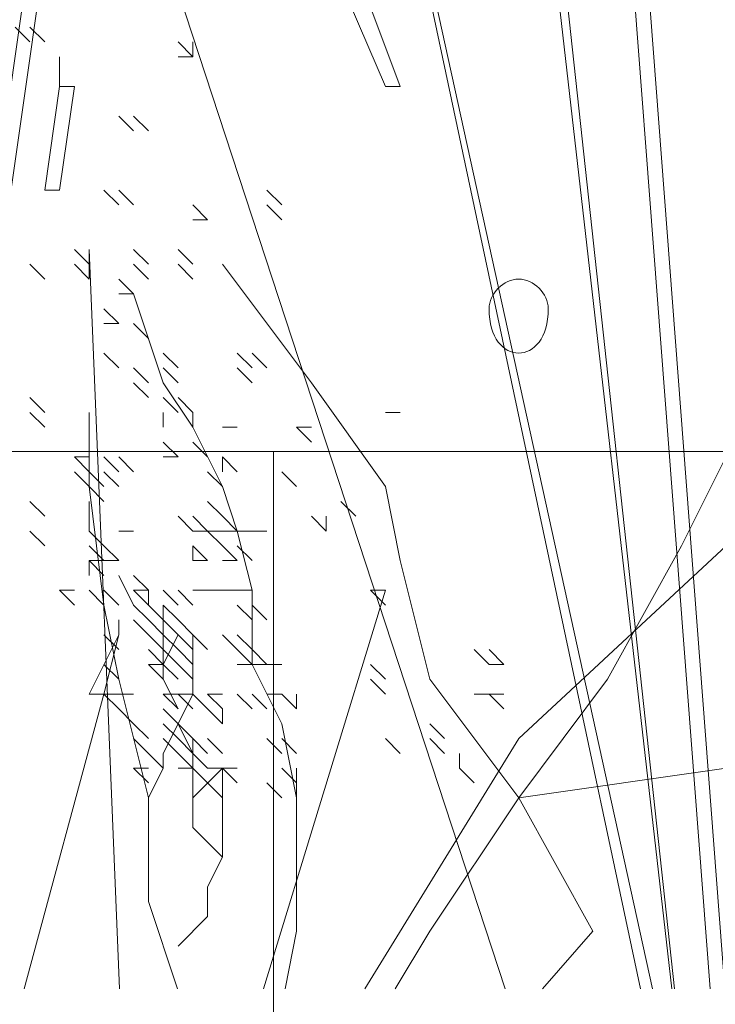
# Model space of a CAD drawing. Header units: millimetres. Extents: x 16698 to 93787, y -21104 to 39413.
# Tile 23 of 256: x 23132 to 23140, y 9747 to 9758. Entities that reach past the tile are written whole.
import ezdxf

# ---------------------------------------------------------------- set-up
doc = ezdxf.new("R2010")
doc.units = ezdxf.units.MM
doc.linetypes.add('HIDDEN', pattern=[9.525, 6.35, -3.175])
for name, color, linetype, lineweight in [('!MODUS_OPIS', 3, 'Continuous', 13), ('_MODUS - zielen', 66, 'Continuous', 9), ('Widok', 1, 'Continuous', 15)]:
    doc.layers.add(name, color=color, linetype=linetype, lineweight=lineweight)

msp = doc.modelspace()

# ---------------------------------------------------------------- linework, layer by layer
at = {"layer": '!MODUS_OPIS', "linetype": 'HIDDEN', "ltscale": 2}
msp.add_lwpolyline([(23639.40184, 9753.23322), (22997.375, 9753.23322)], dxfattribs=at)
at = {"layer": '_MODUS - zielen', "transparency": 33554687}
for points in [[(23136.65006, 9770.87574), (23139.35206, 9747.23322)], [(23136.81552, 9770.87574), (23139.38242, 9747.23322)], [(23138.30469, 9766.57369), (23139.78209, 9747.23322)], [(23138.47016, 9766.57369), (23139.94755, 9747.23322)], [(23134.99542, 9766.0773), (23139.13845, 9747.23322)], [(23134.99542, 9766.0773), (23139.0048, 9747.23322)], [(23131.68615, 9764.91905), (23137.49344, 9747.23322)], [(23131.68615, 9764.91905), (23137.49344, 9747.23322)], [(23132.18254, 9758.79691), (23130.53059, 9747.23322)], [(23132.34801, 9758.79691), (23130.69605, 9747.23322)], [(23135.65728, 9758.46598), (23135.82274, 9758.63144), (23136.31913, 9757.30773), (23136.15367, 9757.30773)], [(23135.65728, 9758.46598), (23136.15367, 9757.30773), (23136.15367, 9757.30773)], [(23132.18254, 9757.80412), (23132.01708, 9757.96959), (23132.01708, 9757.96959)], [(23132.34801, 9757.80412), (23132.18254, 9757.96959), (23132.18254, 9757.96959)], [(23132.34801, 9757.80412), (23132.18254, 9757.96959), (23132.18254, 9757.96959)], [(23134.00264, 9757.63866), (23133.83718, 9757.80412), (23133.83718, 9757.80412)], [(23134.00264, 9757.63866), (23134.00264, 9757.80412), (23134.00264, 9757.80412)], [(23132.51347, 9757.63866), (23132.51347, 9757.30773), (23132.51347, 9757.30773)], [(23134.00264, 9757.63866), (23133.83718, 9757.63866), (23133.83718, 9757.63866)], [(23134.00264, 9757.63866), (23133.83718, 9757.63866), (23133.83718, 9757.63866)], [(23132.51347, 9757.30773), (23132.34801, 9756.14949), (23132.34801, 9756.14949)], [(23132.51347, 9757.30773), (23132.67893, 9757.30773), (23132.51347, 9756.14949), (23132.34801, 9756.14949)], [(23133.34079, 9756.81134), (23133.17533, 9756.97681), (23133.17533, 9756.97681)], [(23133.50625, 9756.81134), (23133.34079, 9756.97681), (23133.34079, 9756.97681)], [(23133.50625, 9756.81134), (23133.34079, 9756.97681), (23133.34079, 9756.97681)], [(23133.17533, 9755.98403), (23133.00986, 9756.14949), (23133.00986, 9756.14949)], [(23133.34079, 9755.98403), (23133.17533, 9756.14949), (23133.17533, 9756.14949)], [(23133.34079, 9755.98403), (23133.17533, 9756.14949), (23133.17533, 9756.14949)], [(23134.99542, 9755.98403), (23134.82996, 9756.14949), (23134.82996, 9756.14949)], [(23134.99542, 9755.98403), (23134.82996, 9756.14949), (23134.82996, 9756.14949)], [(23134.99542, 9755.98403), (23134.82996, 9756.14949), (23134.82996, 9756.14949)], [(23134.99542, 9755.98403), (23134.82996, 9756.14949), (23134.82996, 9756.14949)], [(23134.16811, 9755.81856), (23134.00264, 9755.98403), (23134.00264, 9755.98403)], [(23134.16811, 9755.81856), (23134.00264, 9755.98403), (23134.00264, 9755.98403)], [(23134.99542, 9755.81856), (23134.82996, 9755.98403), (23134.82996, 9755.98403)], [(23134.16811, 9755.81856), (23134.00264, 9755.81856), (23134.00264, 9755.81856)], [(23132.8444, 9755.32217), (23132.67893, 9755.48764), (23132.67893, 9755.48764)], [(23132.8444, 9755.32217), (23132.67893, 9755.48764), (23132.67893, 9755.48764)], [(23132.8444, 9755.32217), (23132.8444, 9755.48764), (23132.8444, 9755.48764)], [(23132.8444, 9755.32217), (23132.8444, 9755.48764), (23132.8444, 9755.48764)], [(23132.8444, 9755.32217), (23132.8444, 9755.48764), (23132.8444, 9755.48764)], [(23132.8444, 9755.32217), (23132.8444, 9755.48764), (23132.8444, 9755.48764)], [(23132.8444, 9755.32217), (23132.8444, 9755.48764), (23132.8444, 9755.48764)], [(23133.18362, 9747.23322), (23132.8444, 9755.48764), (23132.8444, 9755.48764)], [(23133.50625, 9755.32217), (23133.34079, 9755.48764), (23133.34079, 9755.48764)], [(23133.50625, 9755.32217), (23133.34079, 9755.48764), (23133.34079, 9755.48764)], [(23134.00264, 9755.32217), (23133.83718, 9755.48764), (23133.83718, 9755.48764)], [(23132.34801, 9755.15671), (23132.18254, 9755.32217), (23132.18254, 9755.32217)], [(23132.8444, 9755.15671), (23132.67893, 9755.32217), (23132.67893, 9755.32217)], [(23132.8444, 9755.15671), (23132.8444, 9755.32217), (23132.8444, 9755.32217)], [(23132.8444, 9755.15671), (23132.8444, 9755.32217), (23132.8444, 9755.32217)], [(23132.8444, 9755.15671), (23132.8444, 9755.32217), (23132.8444, 9755.32217)], [(23132.8444, 9755.15671), (23132.8444, 9755.32217), (23132.8444, 9755.32217)], [(23132.8444, 9755.15671), (23132.8444, 9755.32217), (23132.8444, 9755.32217)], [(23133.50625, 9755.15671), (23133.34079, 9755.32217), (23133.34079, 9755.32217)], [(23134.00264, 9755.15671), (23133.83718, 9755.32217), (23133.83718, 9755.32217)], [(23137.64284, 9749.36549), (23136.65006, 9750.6892), (23136.31913, 9752.0129), (23136.15367, 9752.84022), (23135.32635, 9753.99846), (23134.33357, 9755.32217)], [(23133.34079, 9754.99125), (23133.17533, 9755.15671), (23133.17533, 9755.15671)], [(23133.34079, 9754.99125), (23133.17533, 9754.99125), (23133.17533, 9754.99125)], [(23133.34079, 9754.99125), (23133.17533, 9754.99125), (23133.17533, 9754.99125)], [(23135.03227, 9747.23322), (23135.16089, 9747.87632), (23135.16089, 9748.53817), (23135.16089, 9749.36549), (23134.99542, 9750.19281), (23134.6645, 9750.85466), (23134.6645, 9751.02012), (23134.6645, 9751.68198), (23134.49903, 9752.34383), (23134.33357, 9752.84022), (23134.00264, 9753.50207), (23133.67172, 9753.99846), (23133.34079, 9754.99125)], [(23133.17533, 9754.66032), (23133.00986, 9754.82578), (23133.00986, 9754.82578)], [(23133.17533, 9754.66032), (23133.00986, 9754.66032), (23133.00986, 9754.66032)], [(23133.50625, 9754.49486), (23133.34079, 9754.66032), (23133.34079, 9754.66032)], [(23133.50625, 9754.49486), (23133.34079, 9754.66032), (23133.34079, 9754.66032)], [(23136.2642, 9747.23322), (23136.65006, 9747.87632), (23137.64284, 9749.36549), (23138.63562, 9750.6892), (23139.46294, 9752.17837), (23140.12479, 9753.50207), (23140.78664, 9754.32939), (23141.61396, 9754.66032), (23142.44128, 9754.66032), (23143.2686, 9754.66032)], [(23133.17533, 9754.16393), (23133.00986, 9754.32939), (23133.00986, 9754.32939)], [(23133.83718, 9754.16393), (23133.67172, 9754.32939), (23133.67172, 9754.32939)], [(23134.6645, 9754.16393), (23134.49903, 9754.32939), (23134.49903, 9754.32939)], [(23134.6645, 9754.16393), (23134.49903, 9754.32939), (23134.49903, 9754.32939)], [(23134.82996, 9754.16393), (23134.6645, 9754.32939), (23134.6645, 9754.32939)], [(23134.82996, 9754.16393), (23134.6645, 9754.32939), (23134.6645, 9754.32939)], [(23133.50625, 9753.99846), (23133.34079, 9754.16393), (23133.34079, 9754.16393)], [(23133.83718, 9753.99846), (23133.67172, 9754.16393), (23133.67172, 9754.16393)], [(23134.6645, 9753.99846), (23134.49903, 9754.16393), (23134.49903, 9754.16393)], [(23133.50625, 9753.833), (23133.34079, 9753.99846), (23133.34079, 9753.99846)], [(23132.34801, 9753.66754), (23132.18254, 9753.833), (23132.18254, 9753.833)], [(23133.83718, 9753.66754), (23133.67172, 9753.833), (23133.67172, 9753.833)], [(23134.00264, 9753.66754), (23133.83718, 9753.833), (23133.83718, 9753.833)], [(23134.00264, 9753.66754), (23133.83718, 9753.833), (23133.83718, 9753.833)], [(23132.34801, 9753.50207), (23132.18254, 9753.66754), (23132.18254, 9753.66754)], [(23132.34801, 9753.50207), (23132.18254, 9753.66754), (23132.18254, 9753.66754)], [(23133.83093, 9747.23322), (23133.50625, 9748.20724), (23133.50625, 9749.36549), (23133.17533, 9750.6892), (23133.00986, 9751.51651), (23132.8444, 9752.84022), (23132.8444, 9753.66754)], [(23133.67172, 9753.50207), (23133.67172, 9753.66754), (23133.67172, 9753.66754)], [(23134.00264, 9753.50207), (23134.00264, 9753.66754), (23134.00264, 9753.66754)], [(23136.15367, 9753.66754), (23136.31913, 9753.66754), (23136.31913, 9753.66754)], [(23134.33357, 9753.50207), (23134.49903, 9753.50207), (23134.49903, 9753.50207)], [(23135.32635, 9753.33661), (23135.16089, 9753.50207), (23135.16089, 9753.50207)], [(23135.32635, 9753.50207), (23135.16089, 9753.50207), (23135.16089, 9753.50207)], [(23135.32635, 9753.33661), (23135.16089, 9753.50207), (23135.16089, 9753.50207)], [(23133.83718, 9753.17115), (23133.67172, 9753.33661), (23133.67172, 9753.33661)], [(23134.16811, 9753.17115), (23134.00264, 9753.33661), (23134.00264, 9753.33661)], [(23132.8444, 9753.17115), (23132.67893, 9753.17115), (23132.67893, 9753.17115)], [(23132.8444, 9753.00568), (23132.67893, 9753.17115), (23132.67893, 9753.17115)], [(23132.8444, 9753.17115), (23132.67893, 9753.17115), (23132.67893, 9753.17115)], [(23132.8444, 9753.17115), (23132.67893, 9753.17115), (23132.67893, 9753.17115)], [(23132.8444, 9753.00568), (23132.67893, 9753.17115), (23132.67893, 9753.17115)], [(23132.8444, 9753.17115), (23132.67893, 9753.17115), (23132.67893, 9753.17115)], [(23132.8444, 9753.00568), (23132.67893, 9753.17115), (23132.67893, 9753.17115)], [(23132.8444, 9753.17115), (23132.67893, 9753.17115), (23132.67893, 9753.17115)], [(23132.8444, 9753.00568), (23132.8444, 9753.17115), (23132.8444, 9753.17115)], [(23132.8444, 9753.00568), (23132.8444, 9753.17115), (23132.8444, 9753.17115)], [(23132.8444, 9753.00568), (23132.8444, 9753.17115), (23132.8444, 9753.17115)], [(23132.8444, 9753.00568), (23132.8444, 9753.17115), (23132.8444, 9753.17115)], [(23133.17533, 9753.00568), (23133.00986, 9753.17115), (23133.00986, 9753.17115)], [(23133.17533, 9753.00568), (23133.00986, 9753.17115), (23133.00986, 9753.17115)], [(23133.34079, 9753.00568), (23133.17533, 9753.17115), (23133.17533, 9753.17115)], [(23133.83718, 9753.17115), (23133.67172, 9753.17115), (23133.67172, 9753.17115)], [(23134.49903, 9753.00568), (23134.33357, 9753.17115), (23134.33357, 9753.17115)], [(23134.33357, 9753.00568), (23134.33357, 9753.17115), (23134.33357, 9753.17115)], [(23134.49903, 9753.00568), (23134.33357, 9753.17115), (23134.33357, 9753.17115)], [(23132.8444, 9752.84022), (23132.67893, 9753.00568), (23132.67893, 9753.00568)], [(23133.00986, 9752.84022), (23132.8444, 9753.00568), (23132.8444, 9753.00568)], [(23132.8444, 9752.84022), (23132.8444, 9753.00568), (23132.8444, 9753.00568)], [(23133.00986, 9752.84022), (23132.8444, 9753.00568), (23132.8444, 9753.00568)], [(23133.00986, 9752.84022), (23132.8444, 9753.00568), (23132.8444, 9753.00568)], [(23133.17533, 9752.84022), (23133.00986, 9753.00568), (23133.00986, 9753.00568)], [(23134.33357, 9752.84022), (23134.16811, 9753.00568), (23134.16811, 9753.00568)], [(23134.33357, 9752.84022), (23134.16811, 9753.00568), (23134.16811, 9753.00568)], [(23134.33357, 9752.84022), (23134.16811, 9753.00568), (23134.16811, 9753.00568)], [(23134.33357, 9752.84022), (23134.16811, 9753.00568), (23134.16811, 9753.00568)], [(23135.16089, 9752.84022), (23134.99542, 9753.00568), (23134.99542, 9753.00568)], [(23133.00986, 9752.67476), (23132.8444, 9752.84022), (23132.8444, 9752.84022)], [(23132.34801, 9752.50929), (23132.18254, 9752.67476), (23132.18254, 9752.67476)], [(23132.34801, 9752.50929), (23132.18254, 9752.67476), (23132.18254, 9752.67476)], [(23132.34801, 9752.50929), (23132.18254, 9752.67476), (23132.18254, 9752.67476)], [(23132.34801, 9752.50929), (23132.18254, 9752.67476), (23132.18254, 9752.67476)], [(23132.34801, 9752.50929), (23132.18254, 9752.67476), (23132.18254, 9752.67476)], [(23132.34801, 9752.50929), (23132.18254, 9752.67476), (23132.18254, 9752.67476)], [(23132.34801, 9752.50929), (23132.18254, 9752.67476), (23132.18254, 9752.67476)], [(23132.8444, 9752.50929), (23132.8444, 9752.67476), (23132.8444, 9752.67476)], [(23132.8444, 9752.50929), (23132.8444, 9752.67476), (23132.8444, 9752.67476)], [(23134.33357, 9752.50929), (23134.16811, 9752.67476), (23134.16811, 9752.67476)], [(23135.82274, 9752.50929), (23135.65728, 9752.67476), (23135.65728, 9752.67476)], [(23132.8444, 9752.34383), (23132.8444, 9752.50929), (23132.8444, 9752.50929)], [(23132.8444, 9752.34383), (23132.8444, 9752.50929), (23132.8444, 9752.50929)], [(23134.00264, 9752.34383), (23133.83718, 9752.50929), (23133.83718, 9752.50929)], [(23134.16811, 9752.34383), (23134.00264, 9752.50929), (23134.00264, 9752.50929)], [(23134.16811, 9752.34383), (23134.00264, 9752.50929), (23134.00264, 9752.50929)], [(23134.49903, 9752.34383), (23134.33357, 9752.50929), (23134.33357, 9752.50929)], [(23134.49903, 9752.34383), (23134.33357, 9752.50929), (23134.33357, 9752.50929)], [(23135.49181, 9752.34383), (23135.32635, 9752.50929), (23135.32635, 9752.50929)], [(23135.49181, 9752.34383), (23135.49181, 9752.50929), (23135.49181, 9752.50929)], [(23135.49181, 9752.34383), (23135.49181, 9752.50929), (23135.49181, 9752.50929)], [(23132.34801, 9752.17837), (23132.18254, 9752.34383), (23132.18254, 9752.34383)], [(23132.34801, 9752.17837), (23132.18254, 9752.34383), (23132.18254, 9752.34383)], [(23132.34801, 9752.17837), (23132.18254, 9752.34383), (23132.18254, 9752.34383)], [(23132.34801, 9752.17837), (23132.18254, 9752.34383), (23132.18254, 9752.34383)], [(23133.00986, 9752.17837), (23132.8444, 9752.34383), (23132.8444, 9752.34383)], [(23133.00986, 9752.17837), (23132.8444, 9752.34383), (23132.8444, 9752.34383)], [(23133.00986, 9752.17837), (23132.8444, 9752.34383), (23132.8444, 9752.34383)], [(23133.00986, 9752.17837), (23132.8444, 9752.34383), (23132.8444, 9752.34383)], [(23133.34079, 9752.34383), (23133.17533, 9752.34383), (23133.17533, 9752.34383)], [(23134.16811, 9752.34383), (23134.00264, 9752.34383), (23134.00264, 9752.34383)], [(23134.33357, 9752.17837), (23134.16811, 9752.34383), (23134.16811, 9752.34383)], [(23134.33357, 9752.34383), (23134.16811, 9752.34383), (23134.16811, 9752.34383)], [(23134.33357, 9752.17837), (23134.16811, 9752.34383), (23134.16811, 9752.34383)], [(23134.33357, 9752.34383), (23134.16811, 9752.34383), (23134.16811, 9752.34383)], [(23134.33357, 9752.17837), (23134.16811, 9752.34383), (23134.16811, 9752.34383)], [(23134.49903, 9752.34383), (23134.33357, 9752.34383), (23134.33357, 9752.34383)], [(23134.6645, 9752.34383), (23134.49903, 9752.34383), (23134.49903, 9752.34383)], [(23134.82996, 9752.34383), (23134.6645, 9752.34383), (23134.6645, 9752.34383)], [(23134.82996, 9752.34383), (23134.6645, 9752.34383), (23134.6645, 9752.34383)], [(23137.90745, 9747.23322), (23138.47016, 9747.87632), (23137.64284, 9749.36549), (23139.95933, 9749.69641), (23140.45572, 9750.52373), (23140.78664, 9751.35105), (23141.61396, 9752.34383)], [(23133.00986, 9752.0129), (23132.8444, 9752.17837), (23132.8444, 9752.17837)], [(23133.17533, 9752.0129), (23133.00986, 9752.17837), (23133.00986, 9752.17837)], [(23134.16811, 9752.0129), (23134.00264, 9752.17837), (23134.00264, 9752.17837)], [(23134.00264, 9752.0129), (23134.00264, 9752.17837), (23134.00264, 9752.17837)], [(23134.49903, 9752.0129), (23134.33357, 9752.17837), (23134.33357, 9752.17837)], [(23134.6645, 9752.0129), (23134.49903, 9752.17837), (23134.49903, 9752.17837)], [(23134.6645, 9752.0129), (23134.49903, 9752.17837), (23134.49903, 9752.17837)], [(23135.92338, 9747.23322), (23137.64284, 9750.02734), (23139.95933, 9752.17837)], [(23133.00986, 9751.84744), (23132.8444, 9752.0129), (23132.8444, 9752.0129)], [(23132.8444, 9751.84744), (23132.8444, 9752.0129), (23132.8444, 9752.0129)], [(23133.00986, 9751.84744), (23132.8444, 9752.0129), (23132.8444, 9752.0129)], [(23133.00986, 9752.0129), (23132.8444, 9752.0129), (23132.8444, 9752.0129)], [(23133.00986, 9752.0129), (23132.8444, 9752.0129), (23132.8444, 9752.0129)], [(23133.17533, 9752.0129), (23133.00986, 9752.0129), (23133.00986, 9752.0129)], [(23133.17533, 9752.0129), (23133.00986, 9752.0129), (23133.00986, 9752.0129)], [(23134.16811, 9752.0129), (23134.00264, 9752.0129), (23134.00264, 9752.0129)], [(23134.16811, 9752.0129), (23134.00264, 9752.0129), (23134.00264, 9752.0129)], [(23134.49903, 9752.0129), (23134.33357, 9752.0129), (23134.33357, 9752.0129)], [(23134.49903, 9752.0129), (23134.33357, 9752.0129), (23134.33357, 9752.0129)], [(23133.17533, 9751.84744), (23133.34079, 9751.51651), (23133.34079, 9751.51651)], [(23133.50625, 9751.68198), (23133.34079, 9751.84744), (23133.34079, 9751.84744)], [(23133.50625, 9751.68198), (23133.34079, 9751.84744), (23133.34079, 9751.84744)], [(23132.67893, 9751.68198), (23132.51347, 9751.68198), (23132.51347, 9751.68198)], [(23132.67893, 9751.68198), (23132.51347, 9751.68198), (23132.51347, 9751.68198)], [(23132.67893, 9751.51651), (23132.51347, 9751.68198), (23132.51347, 9751.68198)], [(23132.67893, 9751.68198), (23132.51347, 9751.68198), (23132.51347, 9751.68198)], [(23133.00986, 9751.51651), (23132.8444, 9751.68198), (23132.8444, 9751.68198)], [(23133.00986, 9751.51651), (23132.8444, 9751.68198), (23132.8444, 9751.68198)], [(23133.00986, 9751.51651), (23132.8444, 9751.68198), (23132.8444, 9751.68198)], [(23133.17533, 9751.51651), (23133.00986, 9751.68198), (23133.00986, 9751.68198)], [(23133.17533, 9751.51651), (23133.00986, 9751.68198), (23133.00986, 9751.68198)], [(23133.17533, 9751.51651), (23133.00986, 9751.68198), (23133.00986, 9751.68198)], [(23133.17533, 9751.51651), (23133.00986, 9751.68198), (23133.00986, 9751.68198)], [(23133.17533, 9751.51651), (23133.00986, 9751.68198), (23133.00986, 9751.68198)], [(23133.50625, 9751.68198), (23133.34079, 9751.68198), (23133.34079, 9751.68198)], [(23133.50625, 9751.51651), (23133.34079, 9751.68198), (23133.34079, 9751.68198)], [(23133.50625, 9751.68198), (23133.34079, 9751.68198), (23133.34079, 9751.68198)], [(23133.50625, 9751.68198), (23133.34079, 9751.68198), (23133.34079, 9751.68198)], [(23133.50625, 9751.51651), (23133.34079, 9751.68198), (23133.34079, 9751.68198)], [(23133.83718, 9750.35827), (23133.67172, 9750.6892), (23133.67172, 9750.85466), (23133.67172, 9751.02012), (23133.67172, 9751.35105), (23133.50625, 9751.51651), (23133.50625, 9751.68198)], [(23133.83718, 9751.51651), (23133.67172, 9751.68198), (23133.67172, 9751.68198)], [(23133.83718, 9751.51651), (23133.67172, 9751.68198), (23133.67172, 9751.68198)], [(23134.00264, 9751.51651), (23133.83718, 9751.68198), (23133.83718, 9751.68198)], [(23134.00264, 9751.51651), (23133.83718, 9751.68198), (23133.83718, 9751.68198)], [(23134.16811, 9751.68198), (23134.00264, 9751.68198), (23134.00264, 9751.68198)], [(23134.33357, 9751.68198), (23134.16811, 9751.68198), (23134.16811, 9751.68198)], [(23134.33357, 9751.68198), (23134.16811, 9751.68198), (23134.16811, 9751.68198)], [(23134.49903, 9751.68198), (23134.33357, 9751.68198), (23134.33357, 9751.68198)], [(23134.6645, 9751.68198), (23134.49903, 9751.68198), (23134.49903, 9751.68198)], [(23134.6645, 9751.68198), (23134.49903, 9751.68198), (23134.49903, 9751.68198)], [(23134.7918, 9747.23322), (23136.15367, 9751.68198), (23136.15367, 9751.68198)], [(23136.15367, 9751.68198), (23135.9882, 9751.68198), (23135.9882, 9751.68198)], [(23136.15367, 9751.51651), (23135.9882, 9751.68198), (23135.9882, 9751.68198)], [(23133.50625, 9751.35105), (23133.34079, 9751.51651), (23133.34079, 9751.51651)], [(23133.50625, 9751.35105), (23133.34079, 9751.51651), (23133.34079, 9751.51651)], [(23133.50625, 9751.35105), (23133.34079, 9751.51651), (23133.34079, 9751.51651)], [(23133.50625, 9751.35105), (23133.34079, 9751.51651), (23133.34079, 9751.51651)], [(23133.50625, 9751.35105), (23133.34079, 9751.51651), (23133.34079, 9751.51651)], [(23133.67172, 9751.35105), (23133.50625, 9751.51651), (23133.50625, 9751.51651)], [(23133.67172, 9751.35105), (23133.50625, 9751.51651), (23133.50625, 9751.51651)], [(23133.67172, 9751.35105), (23133.50625, 9751.51651), (23133.50625, 9751.51651)], [(23133.67172, 9751.35105), (23133.67172, 9751.51651), (23133.67172, 9751.51651)], [(23133.83718, 9751.35105), (23133.67172, 9751.51651), (23133.67172, 9751.51651)], [(23134.6645, 9751.35105), (23134.49903, 9751.51651), (23134.49903, 9751.51651)], [(23134.6645, 9751.35105), (23134.49903, 9751.51651), (23134.49903, 9751.51651)], [(23134.6645, 9751.35105), (23134.49903, 9751.51651), (23134.49903, 9751.51651)], [(23134.6645, 9751.35105), (23134.49903, 9751.51651), (23134.49903, 9751.51651)], [(23134.6645, 9751.35105), (23134.49903, 9751.51651), (23134.49903, 9751.51651)], [(23134.6645, 9751.35105), (23134.49903, 9751.51651), (23134.49903, 9751.51651)], [(23134.6645, 9751.35105), (23134.49903, 9751.51651), (23134.49903, 9751.51651)], [(23134.82996, 9751.35105), (23134.6645, 9751.51651), (23134.6645, 9751.51651)], [(23134.82996, 9751.35105), (23134.6645, 9751.51651), (23134.6645, 9751.51651)], [(23133.17533, 9751.35105), (23133.17533, 9751.18559), (23133.17533, 9751.18559)], [(23133.50625, 9751.18559), (23133.34079, 9751.35105), (23133.34079, 9751.35105)], [(23133.67172, 9751.18559), (23133.50625, 9751.35105), (23133.50625, 9751.35105)], [(23133.83718, 9751.18559), (23133.67172, 9751.35105), (23133.67172, 9751.35105)], [(23134.00264, 9751.18559), (23133.83718, 9751.35105), (23133.83718, 9751.35105)], [(23134.00264, 9751.18559), (23133.83718, 9751.35105), (23133.83718, 9751.35105)], [(23133.17533, 9751.18559), (23132.8444, 9750.52373), (23132.8444, 9750.52373)], [(23133.17533, 9751.18559), (23133.17533, 9751.18559), (23133.00986, 9750.52373), (23132.8444, 9750.52373)], [(23133.17533, 9751.02012), (23133.00986, 9751.18559), (23133.00986, 9751.18559)], [(23133.50625, 9749.36549), (23133.67172, 9749.69641), (23133.67172, 9749.86188), (23133.83718, 9750.19281), (23134.00264, 9750.52373), (23134.00264, 9750.85466), (23134.00264, 9751.18559)], [(23133.67172, 9751.02012), (23133.50625, 9751.18559), (23133.50625, 9751.18559)], [(23133.67172, 9751.02012), (23133.50625, 9751.18559), (23133.50625, 9751.18559)], [(23133.67172, 9750.85466), (23133.83718, 9751.18559), (23133.83718, 9751.18559)], [(23133.83718, 9751.02012), (23133.67172, 9751.18559), (23133.67172, 9751.18559)], [(23133.67172, 9751.02012), (23133.67172, 9751.18559), (23133.67172, 9751.18559)], [(23133.67172, 9751.02012), (23133.67172, 9751.18559), (23133.67172, 9751.18559)], [(23133.83718, 9751.02012), (23133.67172, 9751.18559), (23133.67172, 9751.18559)], [(23133.67172, 9751.02012), (23133.67172, 9751.18559), (23133.67172, 9751.18559)], [(23134.00264, 9751.02012), (23133.83718, 9751.18559), (23133.83718, 9751.18559)], [(23134.00264, 9751.02012), (23133.83718, 9751.18559), (23133.83718, 9751.18559)], [(23134.16811, 9751.02012), (23134.00264, 9751.18559), (23134.00264, 9751.18559)], [(23134.16811, 9751.02012), (23134.00264, 9751.18559), (23134.00264, 9751.18559)], [(23134.16811, 9751.02012), (23134.00264, 9751.18559), (23134.00264, 9751.18559)], [(23134.16811, 9751.02012), (23134.00264, 9751.18559), (23134.00264, 9751.18559)], [(23134.49903, 9751.02012), (23134.33357, 9751.18559), (23134.33357, 9751.18559)], [(23134.6645, 9751.02012), (23134.49903, 9751.18559), (23134.49903, 9751.18559)], [(23133.67172, 9750.85466), (23133.50625, 9751.02012), (23133.50625, 9751.02012)], [(23133.83718, 9750.85466), (23133.67172, 9751.02012), (23133.67172, 9751.02012)], [(23133.67172, 9750.85466), (23133.67172, 9751.02012), (23133.67172, 9751.02012)], [(23133.67172, 9750.85466), (23133.67172, 9751.02012), (23133.67172, 9751.02012)], [(23134.00264, 9750.85466), (23133.83718, 9751.02012), (23133.83718, 9751.02012)], [(23134.00264, 9750.85466), (23133.83718, 9751.02012), (23133.83718, 9751.02012)], [(23134.00264, 9750.85466), (23134.00264, 9751.02012), (23134.00264, 9751.02012)], [(23134.6645, 9750.85466), (23134.49903, 9751.02012), (23134.49903, 9751.02012)], [(23134.6645, 9750.85466), (23134.49903, 9751.02012), (23134.49903, 9751.02012)], [(23134.82996, 9750.85466), (23134.6645, 9751.02012), (23134.6645, 9751.02012)], [(23137.31191, 9750.85466), (23137.14645, 9751.02012), (23137.14645, 9751.02012)], [(23137.47738, 9750.85466), (23137.31191, 9751.02012), (23137.31191, 9751.02012)], [(23133.17533, 9750.6892), (23133.00986, 9750.85466), (23133.00986, 9750.85466)], [(23133.17533, 9750.6892), (23133.00986, 9750.85466), (23133.00986, 9750.85466)], [(23133.17533, 9750.6892), (23133.00986, 9750.85466), (23133.00986, 9750.85466)], [(23133.17533, 9750.6892), (23133.00986, 9750.85466), (23133.00986, 9750.85466)], [(23133.17533, 9750.6892), (23133.00986, 9750.85466), (23133.00986, 9750.85466)], [(23133.67172, 9750.6892), (23133.50625, 9750.85466), (23133.50625, 9750.85466)], [(23133.67172, 9750.85466), (23133.50625, 9750.85466), (23133.50625, 9750.85466)], [(23133.83718, 9750.6892), (23133.67172, 9750.85466), (23133.67172, 9750.85466)], [(23133.67172, 9750.6892), (23133.67172, 9750.85466), (23133.67172, 9750.85466)], [(23133.67172, 9750.6892), (23133.67172, 9750.85466), (23133.67172, 9750.85466)], [(23134.00264, 9750.6892), (23133.83718, 9750.85466), (23133.83718, 9750.85466)], [(23134.00264, 9750.6892), (23133.83718, 9750.85466), (23133.83718, 9750.85466)], [(23134.6645, 9750.85466), (23134.49903, 9750.85466), (23134.49903, 9750.85466)], [(23134.82996, 9750.85466), (23134.6645, 9750.85466), (23134.6645, 9750.85466)], [(23134.82996, 9750.85466), (23134.6645, 9750.85466), (23134.6645, 9750.85466)], [(23134.99542, 9750.85466), (23134.82996, 9750.85466), (23134.82996, 9750.85466)], [(23136.15367, 9750.6892), (23135.9882, 9750.85466), (23135.9882, 9750.85466)], [(23136.15367, 9750.6892), (23135.9882, 9750.85466), (23135.9882, 9750.85466)], [(23136.15367, 9750.6892), (23135.9882, 9750.85466), (23135.9882, 9750.85466)], [(23137.47738, 9750.85466), (23137.31191, 9750.85466), (23137.31191, 9750.85466)], [(23137.47738, 9750.85466), (23137.31191, 9750.85466), (23137.31191, 9750.85466)], [(23137.47738, 9750.85466), (23137.31191, 9750.85466), (23137.31191, 9750.85466)], [(23136.15367, 9750.52373), (23135.9882, 9750.6892), (23135.9882, 9750.6892)], [(23133.00986, 9750.52373), (23132.11868, 9747.23322)], [(23133.00986, 9750.52373), (23132.11868, 9747.23322)], [(23133.17533, 9750.52373), (23133.00986, 9750.52373), (23133.00986, 9750.52373)], [(23133.17533, 9750.35827), (23133.00986, 9750.52373), (23133.00986, 9750.52373)], [(23133.34079, 9750.52373), (23133.17533, 9750.52373), (23133.17533, 9750.52373)], [(23133.34079, 9750.52373), (23133.17533, 9750.52373), (23133.17533, 9750.52373)], [(23133.83718, 9750.52373), (23133.67172, 9750.52373), (23133.67172, 9750.52373)], [(23133.83718, 9750.35827), (23133.67172, 9750.52373), (23133.67172, 9750.52373)], [(23133.83718, 9750.35827), (23133.67172, 9750.52373), (23133.67172, 9750.52373)], [(23134.00264, 9750.52373), (23133.83718, 9750.52373), (23133.83718, 9750.52373)], [(23134.00264, 9750.52373), (23133.83718, 9750.52373), (23133.83718, 9750.52373)], [(23134.00264, 9750.35827), (23133.83718, 9750.52373), (23133.83718, 9750.52373)], [(23134.16811, 9750.35827), (23134.00264, 9750.52373), (23134.00264, 9750.52373)], [(23134.33357, 9750.52373), (23134.16811, 9750.52373), (23134.16811, 9750.52373)], [(23134.33357, 9750.35827), (23134.16811, 9750.52373), (23134.16811, 9750.52373)], [(23134.6645, 9750.35827), (23134.49903, 9750.52373), (23134.49903, 9750.52373)], [(23134.82996, 9750.35827), (23134.6645, 9750.52373), (23134.6645, 9750.52373)], [(23134.99542, 9750.52373), (23134.82996, 9750.52373), (23134.82996, 9750.52373)], [(23135.16089, 9750.35827), (23134.99542, 9750.52373), (23134.99542, 9750.52373)], [(23135.16089, 9750.35827), (23135.16089, 9750.52373), (23135.16089, 9750.52373)], [(23135.16089, 9750.35827), (23135.16089, 9750.52373), (23135.16089, 9750.52373)], [(23137.31191, 9750.52373), (23137.14645, 9750.52373), (23137.14645, 9750.52373)], [(23137.47738, 9750.52373), (23137.31191, 9750.52373), (23137.31191, 9750.52373)], [(23137.47738, 9750.35827), (23137.31191, 9750.52373), (23137.31191, 9750.52373)], [(23137.47738, 9750.52373), (23137.31191, 9750.52373), (23137.31191, 9750.52373)], [(23137.47738, 9750.52373), (23137.31191, 9750.52373), (23137.31191, 9750.52373)], [(23137.47738, 9750.52373), (23137.31191, 9750.52373), (23137.31191, 9750.52373)], [(23137.47738, 9750.35827), (23137.31191, 9750.52373), (23137.31191, 9750.52373)], [(23133.34079, 9750.19281), (23133.17533, 9750.35827), (23133.17533, 9750.35827)], [(23133.34079, 9750.19281), (23133.17533, 9750.35827), (23133.17533, 9750.35827)], [(23133.83718, 9750.19281), (23133.67172, 9750.35827), (23133.67172, 9750.35827)], [(23133.83718, 9750.19281), (23133.67172, 9750.35827), (23133.67172, 9750.35827)], [(23134.33357, 9750.19281), (23134.16811, 9750.35827), (23134.16811, 9750.35827)], [(23134.33357, 9750.19281), (23134.33357, 9750.35827), (23134.33357, 9750.35827)], [(23134.33357, 9750.19281), (23134.33357, 9750.35827), (23134.33357, 9750.35827)], [(23134.33357, 9750.19281), (23134.33357, 9750.35827), (23134.33357, 9750.35827)], [(23134.33357, 9750.19281), (23134.33357, 9750.35827), (23134.33357, 9750.35827)], [(23133.50625, 9750.02734), (23133.34079, 9750.19281), (23133.34079, 9750.19281)], [(23133.50625, 9750.02734), (23133.34079, 9750.19281), (23133.34079, 9750.19281)], [(23133.83718, 9750.02734), (23133.67172, 9750.19281), (23133.67172, 9750.19281)], [(23134.33357, 9748.70363), (23134.00264, 9749.03456), (23134.00264, 9749.36549), (23134.00264, 9749.53095), (23134.00264, 9749.86188), (23134.00264, 9749.86188), (23133.83718, 9750.19281)], [(23134.00264, 9750.02734), (23133.83718, 9750.19281), (23133.83718, 9750.19281)], [(23134.00264, 9750.02734), (23133.83718, 9750.19281), (23133.83718, 9750.19281)], [(23136.81552, 9750.02734), (23136.65006, 9750.19281), (23136.65006, 9750.19281)], [(23133.50625, 9749.86188), (23133.34079, 9750.02734), (23133.34079, 9750.02734)], [(23133.50625, 9749.86188), (23133.34079, 9750.02734), (23133.34079, 9750.02734)], [(23133.50625, 9749.86188), (23133.34079, 9750.02734), (23133.34079, 9750.02734)], [(23133.83718, 9749.86188), (23133.67172, 9750.02734), (23133.67172, 9750.02734)], [(23134.00264, 9749.86188), (23133.83718, 9750.02734), (23133.83718, 9750.02734)], [(23134.00264, 9749.86188), (23133.83718, 9750.02734), (23133.83718, 9750.02734)], [(23134.00264, 9749.86188), (23133.83718, 9750.02734), (23133.83718, 9750.02734)], [(23134.00264, 9749.86188), (23133.83718, 9750.02734), (23133.83718, 9750.02734)], [(23134.00264, 9749.86188), (23133.83718, 9750.02734), (23133.83718, 9750.02734)], [(23134.00264, 9749.86188), (23133.83718, 9750.02734), (23133.83718, 9750.02734)], [(23134.00264, 9749.86188), (23133.83718, 9750.02734), (23133.83718, 9750.02734)], [(23134.00264, 9749.86188), (23133.83718, 9750.02734), (23133.83718, 9750.02734)], [(23134.00264, 9749.86188), (23133.83718, 9750.02734), (23133.83718, 9750.02734)], [(23134.00264, 9749.86188), (23133.83718, 9750.02734), (23133.83718, 9750.02734)], [(23134.16811, 9749.86188), (23134.00264, 9750.02734), (23134.00264, 9750.02734)], [(23134.16811, 9749.86188), (23134.00264, 9750.02734), (23134.00264, 9750.02734)], [(23134.00264, 9749.86188), (23134.00264, 9750.02734), (23134.00264, 9750.02734)], [(23134.16811, 9749.86188), (23134.00264, 9750.02734), (23134.00264, 9750.02734)], [(23134.00264, 9749.86188), (23134.00264, 9750.02734), (23134.00264, 9750.02734)], [(23134.33357, 9749.86188), (23134.16811, 9750.02734), (23134.16811, 9750.02734)], [(23134.33357, 9749.86188), (23134.16811, 9750.02734), (23134.16811, 9750.02734)], [(23134.99542, 9749.86188), (23134.82996, 9750.02734), (23134.82996, 9750.02734)], [(23134.99542, 9749.86188), (23134.82996, 9750.02734), (23134.82996, 9750.02734)], [(23134.99542, 9749.86188), (23134.82996, 9750.02734), (23134.82996, 9750.02734)], [(23135.16089, 9749.86188), (23134.99542, 9750.02734), (23134.99542, 9750.02734)], [(23135.16089, 9749.86188), (23134.99542, 9750.02734), (23134.99542, 9750.02734)], [(23136.31913, 9749.86188), (23136.15367, 9750.02734), (23136.15367, 9750.02734)], [(23136.31913, 9749.86188), (23136.15367, 9750.02734), (23136.15367, 9750.02734)], [(23136.81552, 9749.86188), (23136.65006, 9750.02734), (23136.65006, 9750.02734)], [(23136.81552, 9749.86188), (23136.65006, 9750.02734), (23136.65006, 9750.02734)], [(23133.67172, 9749.69641), (23133.50625, 9749.86188), (23133.50625, 9749.86188)], [(23134.00264, 9749.69641), (23133.83718, 9749.86188), (23133.83718, 9749.86188)], [(23134.00264, 9749.69641), (23133.83718, 9749.86188), (23133.83718, 9749.86188)], [(23134.00264, 9749.69641), (23133.83718, 9749.86188), (23133.83718, 9749.86188)], [(23134.00264, 9749.69641), (23133.83718, 9749.86188), (23133.83718, 9749.86188)], [(23134.16811, 9749.69641), (23134.00264, 9749.86188), (23134.00264, 9749.86188)], [(23134.00264, 9749.69641), (23134.00264, 9749.86188), (23134.00264, 9749.86188)], [(23134.16811, 9749.69641), (23134.00264, 9749.86188), (23134.00264, 9749.86188)], [(23134.00264, 9749.69641), (23134.00264, 9749.86188), (23134.00264, 9749.86188)], [(23136.98098, 9749.69641), (23136.98098, 9749.86188), (23136.98098, 9749.86188)], [(23136.98098, 9749.69641), (23136.98098, 9749.86188), (23136.98098, 9749.86188)], [(23133.50625, 9749.69641), (23133.34079, 9749.69641), (23133.34079, 9749.69641)], [(23133.50625, 9749.69641), (23133.34079, 9749.69641), (23133.34079, 9749.69641)], [(23133.50625, 9749.53095), (23133.34079, 9749.69641), (23133.34079, 9749.69641)], [(23133.50625, 9749.69641), (23133.34079, 9749.69641), (23133.34079, 9749.69641)], [(23133.50625, 9749.69641), (23133.34079, 9749.69641), (23133.34079, 9749.69641)], [(23133.50625, 9749.53095), (23133.34079, 9749.69641), (23133.34079, 9749.69641)], [(23133.83718, 9747.71085), (23134.16811, 9748.04178), (23134.16811, 9748.37271), (23134.33357, 9748.70363), (23134.33357, 9748.8691), (23134.33357, 9749.36549), (23134.33357, 9749.69641)], [(23134.00264, 9749.69641), (23133.83718, 9749.69641), (23133.83718, 9749.69641)], [(23134.00264, 9749.36549), (23134.33357, 9749.69641), (23134.33357, 9749.69641)], [(23134.00264, 9749.53095), (23134.00264, 9749.69641), (23134.00264, 9749.69641)], [(23134.00264, 9749.53095), (23134.00264, 9749.69641), (23134.00264, 9749.69641)], [(23134.00264, 9749.53095), (23134.00264, 9749.69641), (23134.00264, 9749.69641)], [(23134.16811, 9749.53095), (23134.00264, 9749.69641), (23134.00264, 9749.69641)], [(23134.33357, 9749.69641), (23134.16811, 9749.69641), (23134.16811, 9749.69641)], [(23134.49903, 9749.69641), (23134.33357, 9749.69641), (23134.33357, 9749.69641)], [(23134.49903, 9749.53095), (23134.33357, 9749.69641), (23134.33357, 9749.69641)], [(23134.33357, 9749.53095), (23134.33357, 9749.69641), (23134.33357, 9749.69641)], [(23135.16089, 9749.53095), (23134.99542, 9749.69641), (23134.99542, 9749.69641)], [(23135.16089, 9749.53095), (23135.16089, 9749.69641), (23135.16089, 9749.69641)], [(23137.14645, 9749.53095), (23136.98098, 9749.69641), (23136.98098, 9749.69641)], [(23134.00264, 9749.36549), (23134.00264, 9749.53095), (23134.00264, 9749.53095)], [(23134.00264, 9749.36549), (23134.00264, 9749.53095), (23134.00264, 9749.53095)], [(23134.33357, 9749.36549), (23134.16811, 9749.53095), (23134.16811, 9749.53095)], [(23134.33357, 9749.36549), (23134.33357, 9749.53095), (23134.33357, 9749.53095)], [(23134.99542, 9749.36549), (23134.82996, 9749.53095), (23134.82996, 9749.53095)], [(23135.16089, 9749.36549), (23135.16089, 9749.53095), (23135.16089, 9749.53095)]]:
    msp.add_lwpolyline(points, dxfattribs=at)
msp.add_open_spline([(23137.97377, 9754.82578), (23137.97377, 9754.99125), (23137.8083, 9755.15671), (23137.64284, 9755.15671), (23137.64284, 9755.15671), (23137.47738, 9755.15671), (23137.31191, 9754.99125), (23137.31191, 9754.82578), (23137.31191, 9754.82578), (23137.31191, 9754.49486), (23137.47738, 9754.32939), (23137.64284, 9754.32939), (23137.64284, 9754.32939), (23137.8083, 9754.32939), (23137.97377, 9754.49486), (23137.97377, 9754.82578)], degree=3, knots=[0, 0, 0, 0, 0.0625, 0.0625, 0.0625, 0.062501, 0.125, 0.125, 0.125, 0.125001, 0.1875, 0.1875, 0.1875, 0.187501, 1, 1, 1, 1], dxfattribs=at)
at = {"layer": 'Widok', "ltscale": 2}
msp.add_lwpolyline([(23134.90184, 9742.23322), (23134.90184, 9753.23322), (23217.90184, 9753.23322)], dxfattribs=at)

doc.saveas('drawing.dxf')
